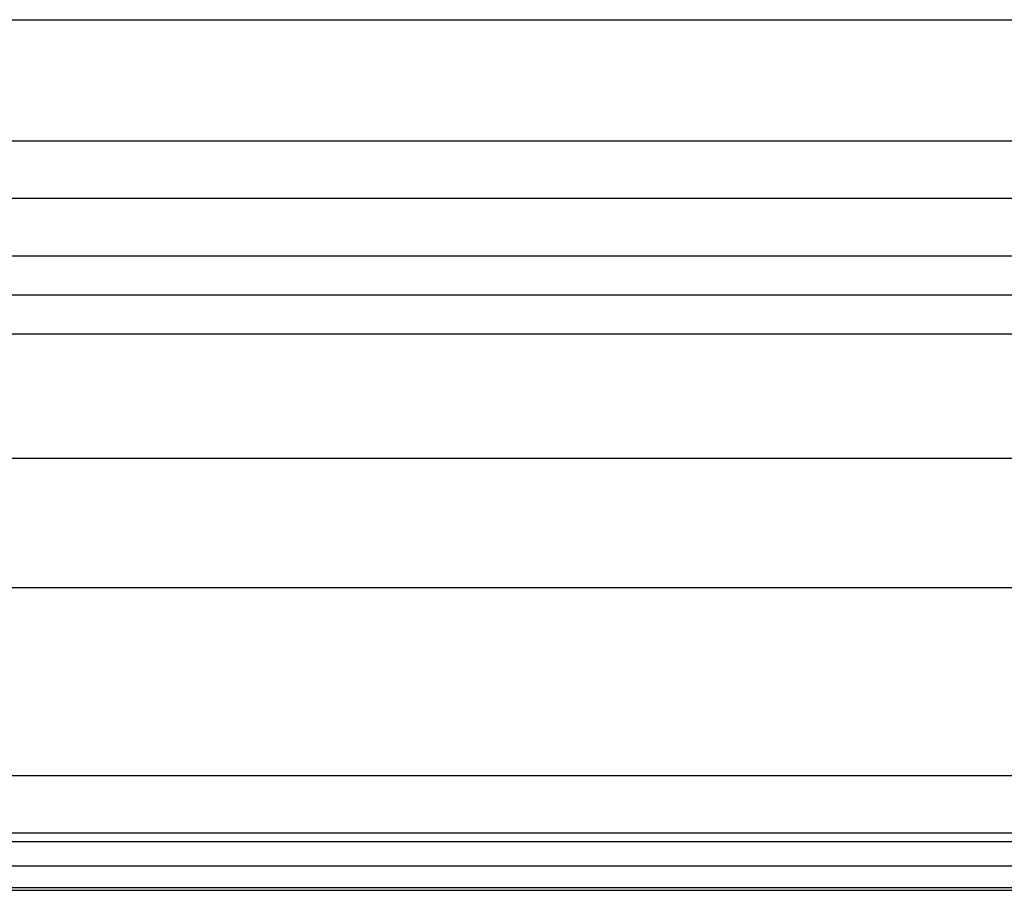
# Model space of a CAD drawing. Header units: millimetres. Extents: x -200 to 200, y -75 to 78.
# Tile 225 of 256: x -16 to -7, y 51 to 59. Entities that reach past the tile are written whole.
import ezdxf

# ---------------------------------------------------------------- set-up
doc = ezdxf.new("R2010")
doc.units = ezdxf.units.MM
doc.header["$MEASUREMENT"] = 0
doc.layers.add('LAYER 01', color=21, linetype='Continuous')

msp = doc.modelspace()

# ---------------------------------------------------------------- linework, layer by layer
at = {"layer": 'LAYER 01'}
for p, q in [((-200, 59.1227, 136.649), (200, 59.1227, 136.649)), ((-200, 57.973, 136.3637), (200, 57.973, 136.3637)), ((-200, 57.4291, 138.7363), (200, 57.4291, 138.7363)), ((-200, 56.8851, 141.1089), (200, 56.8851, 141.1089)), ((-200, 56.5153, 141.3408), (200, 56.5153, 141.3408)), ((-200, 56.1455, 141.5726), (200, 56.1455, 141.5726)), ((-200, 54.9647, 135.6739), (200, 54.9647, 135.6739)), ((-200, 53.7388, 141.0209), (200, 53.7388, 141.0209)), ((-200, 51.9563, 134.9842), (200, 51.9563, 134.9842)), ((-200, 51.4123, 137.3568), (200, 51.4123, 137.3568)), ((-200, 51.3321, 140.4691), (200, 51.3321, 140.4691)), ((-200, 51.1002, 140.0993), (200, 51.1002, 140.0993)), ((-200, 50.8949, 134.2588), (200, 50.8949, 134.2588)), ((-200, 50.8684, 139.7294), (200, 50.8684, 139.7294))]:
    msp.add_line(p, q, dxfattribs=at)

doc.saveas('drawing.dxf')
